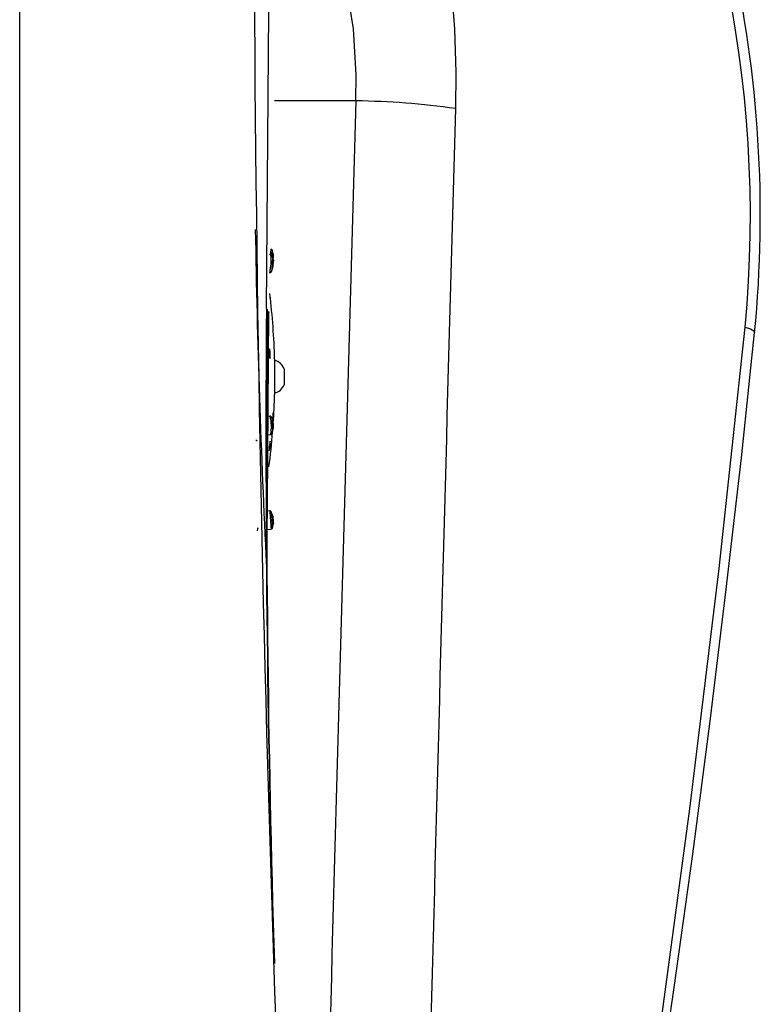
# Model space of a CAD drawing. Header units: millimetres. Extents: x 4906.17 to 4907.31, y 4759.5 to 4761.8.
# Tile 15 of 39: x 4906.44 to 4906.54, y 4760.49 to 4760.63. Entities that reach past the tile are written whole.
import ezdxf

# ---------------------------------------------------------------- set-up
doc = ezdxf.new("R2010")
doc.units = ezdxf.units.MM
doc.layers.add('SANINDUSA', color=3, linetype='Continuous')

msp = doc.modelspace()

# ---------------------------------------------------------------- linework, layer by layer
at = {"layer": 'SANINDUSA'}
for p, q in [((4906.438822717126, 4760.249364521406), (4906.438822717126, 4760.669430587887)), ((4906.484775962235, 4760.615201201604), (4906.473675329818, 4760.615214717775)), ((4906.473175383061, 4760.594198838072), (4906.472965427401, 4760.594211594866)), ((4906.473506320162, 4760.593421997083), (4906.473358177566, 4760.594014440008)), ((4906.473502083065, 4760.594158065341), (4906.473358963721, 4760.59476352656)), ((4906.472791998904, 4760.586404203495), (4906.472871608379, 4760.586289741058)), ((4906.473680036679, 4760.579884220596), (4906.473680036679, 4760.575084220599)), ((4906.474958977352, 4760.578564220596), (4906.474958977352, 4760.576404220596)), ((4906.473066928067, 4760.572083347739), (4906.472771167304, 4760.572075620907)), ((4906.47346821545, 4760.571330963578), (4906.473275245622, 4760.57189982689)), ((4906.472753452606, 4760.569574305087), (4906.473132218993, 4760.569584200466)), ((4906.473331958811, 4760.569780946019), (4906.473493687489, 4760.570356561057)), ((4906.473088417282, 4760.568588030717), (4906.47308395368, 4760.568678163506)), ((4906.473003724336, 4760.55915341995), (4906.472679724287, 4760.559128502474)), ((4906.473433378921, 4760.558425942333), (4906.473197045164, 4760.559033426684)), ((4906.473368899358, 4760.556823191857), (4906.473511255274, 4760.557437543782)), ((4906.472662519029, 4760.556619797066), (4906.473195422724, 4760.55666078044)), ((4906.472557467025, 4760.551663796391), (4906.472627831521, 4760.551562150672))]:
    msp.add_line(p, q, dxfattribs=at)
at = {"layer": 'SANINDUSA', "flags": 128}
for points in [[(4906.484775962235, 4760.615201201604), (4906.484823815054, 4760.618755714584), (4906.484441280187, 4760.625041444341), (4906.483449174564, 4760.631293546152), (4906.48186878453, 4760.637292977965), (4906.479783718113, 4760.642779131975), (4906.477406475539, 4760.647381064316), (4906.47478454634, 4760.651147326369), (4906.474413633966, 4760.651527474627)], [(4906.497801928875, 4760.630889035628), (4906.498247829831, 4760.625033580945), (4906.498436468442, 4760.619101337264), (4906.498390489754, 4760.614155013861)], [(4906.472557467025, 4760.586818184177), (4906.472866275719, 4760.627412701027)], [(4906.473511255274, 4760.594082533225), (4906.47350833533, 4760.594158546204), (4906.473500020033, 4760.594160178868), (4906.47348757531, 4760.594087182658), (4906.47347289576, 4760.593950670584), (4906.473458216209, 4760.593771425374), (4906.473448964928, 4760.593631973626)], [(4906.47323342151, 4760.591851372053), (4906.473264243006, 4760.591933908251), (4906.473443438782, 4760.592426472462), (4906.473448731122, 4760.592441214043)], [(4906.473506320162, 4760.593421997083), (4906.47350833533, 4760.593409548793), (4906.473511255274, 4760.593322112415)], [(4906.473073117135, 4760.588340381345), (4906.473085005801, 4760.588250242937), (4906.473087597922, 4760.588234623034)], [(4906.47262782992, 4760.551561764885), (4906.472687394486, 4760.560246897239), (4906.472871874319, 4760.586295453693)], [(4906.501957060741, 4760.333255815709), (4906.504246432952, 4760.347129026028), (4906.508854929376, 4760.375078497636), (4906.513446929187, 4760.403263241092), (4906.517969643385, 4760.431734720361), (4906.522353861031, 4760.460434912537), (4906.526537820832, 4760.489343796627), (4906.530459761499, 4760.51844135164), (4906.534470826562, 4760.551258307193), (4906.538004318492, 4760.584285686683)], [(4906.538004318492, 4760.584285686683), (4906.538747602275, 4760.584020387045), (4906.539197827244, 4760.583766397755), (4906.539335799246, 4760.583534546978), (4906.539335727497, 4760.583533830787)], [(4906.502467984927, 4760.332018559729), (4906.505139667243, 4760.347952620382), (4906.508161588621, 4760.365980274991), (4906.511188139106, 4760.384133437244), (4906.514198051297, 4760.402378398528), (4906.517170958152, 4760.420685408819), (4906.520087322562, 4760.439027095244), (4906.522928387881, 4760.457377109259), (4906.525676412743, 4760.475710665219), (4906.528314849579, 4760.494004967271), (4906.530828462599, 4760.512239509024), (4906.533203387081, 4760.530396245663), (4906.535427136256, 4760.548459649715), (4906.53748856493, 4760.566416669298), (4906.539301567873, 4760.583536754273)], [(4906.472983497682, 4760.580117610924), (4906.473010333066, 4760.580026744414), (4906.473036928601, 4760.580007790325), (4906.473060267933, 4760.58006305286), (4906.473077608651, 4760.580185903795), (4906.473087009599, 4760.580361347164), (4906.473087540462, 4760.58056880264), (4906.473079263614, 4760.580785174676), (4906.473063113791, 4760.580987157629), (4906.47304079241, 4760.581152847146), (4906.473033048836, 4760.581193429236), (4906.473006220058, 4760.581284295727), (4906.472979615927, 4760.581303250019), (4906.472956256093, 4760.58124798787), (4906.472938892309, 4760.581125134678), (4906.472929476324, 4760.580949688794), (4906.4729289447, 4760.580742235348), (4906.472937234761, 4760.580525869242), (4906.472953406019, 4760.58032389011), (4906.472975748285, 4760.580158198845), (4906.472983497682, 4760.580117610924)], [(4906.473511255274, 4760.571904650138), (4906.47350833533, 4760.572098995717), (4906.473500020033, 4760.572284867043), (4906.47348757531, 4760.57243396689), (4906.47347289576, 4760.57252359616), (4906.473458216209, 4760.572540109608), (4906.473445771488, 4760.572480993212), (4906.473437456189, 4760.572355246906), (4906.473434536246, 4760.572182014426), (4906.473437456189, 4760.571987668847), (4906.473445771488, 4760.571801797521), (4906.473458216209, 4760.571652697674), (4906.47347289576, 4760.571563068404), (4906.47348757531, 4760.571546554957), (4906.473500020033, 4760.571605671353), (4906.47350833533, 4760.571731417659), (4906.473511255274, 4760.571904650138)], [(4906.471123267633, 4760.568853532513), (4906.471194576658, 4760.568792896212), (4906.471289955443, 4760.568719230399)], [(4906.473073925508, 4760.568693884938), (4906.473071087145, 4760.568698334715), (4906.473051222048, 4760.568646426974), (4906.473026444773, 4760.568527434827), (4906.472999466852, 4760.568353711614), (4906.472973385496, 4760.568144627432), (4906.472951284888, 4760.567924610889), (4906.472935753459, 4760.567719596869), (4906.472928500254, 4760.567553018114), (4906.472928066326, 4760.567512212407), (4906.472932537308, 4760.5674220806), (4906.472942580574, 4760.567406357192)], [(4906.471385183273, 4760.556837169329), (4906.471350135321, 4760.556680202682), (4906.471289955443, 4760.556414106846)]]:
    msp.add_lwpolyline(points, dxfattribs=at)
at = {"layer": 'SANINDUSA'}
for centre, radius, start, end in [((4906.374136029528, 4760.599579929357), 0.1659382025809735, 354.4546111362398, 30.74857644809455), ((4906.377115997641, 4760.59939555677), 0.1615962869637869, 354.6347883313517, 30.15082464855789), ((4911.163140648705, 4760.657115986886), 4.692317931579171, 180, 183.4571104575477), ((4906.483501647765, 4760.50950877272), 0.1057001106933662, 81.90242762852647, 89.30922864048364), ((4907.878360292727, 4760.621302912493), 1.407526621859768, 180.9642094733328, 182.8359371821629), ((4906.46396153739, 4760.593506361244), 0.009239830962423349, 348.7479789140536, 4.298047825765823), ((4906.476753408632, 4760.594099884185), 0.003672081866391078, 166.7548878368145, 178.3680375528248), ((4906.473179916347, 4760.594752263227), 0.0001872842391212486, 3.77178964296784, 91.41675729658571), ((4906.473165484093, 4760.593994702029), 0.0002025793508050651, 4.602197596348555, 86.80321185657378), ((4906.464556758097, 4760.594234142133), 0.008955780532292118, 355.2608962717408, 359.0300157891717), ((4906.467845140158, 4760.593289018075), 0.00566621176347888, 351.3366650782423, 0.3346463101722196), ((4906.47304416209, 4760.591900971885), 0.000196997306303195, 264.0335612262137, 350.6522429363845), ((4906.419119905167, 4760.582105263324), 0.05431488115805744, 6.474785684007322, 7.168472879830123), ((4906.380585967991, 4760.577484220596), 0.09312499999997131, 1.476779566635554, 6.970804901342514), ((4908.724615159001, 4760.56885922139), 2.252129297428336, 179.5431062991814, 181.8213088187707), ((4908.71627862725, 4760.566567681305), 2.243705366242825, 179.4854929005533, 181.7701073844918), ((4906.473261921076, 4760.577964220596), 0.001800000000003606, 19.47122063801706, 76.56827816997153), ((4906.473261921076, 4760.577004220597), 0.001800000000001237, 283.4317218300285, 340.5287793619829), ((4906.380585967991, 4760.577484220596), 0.0931250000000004, 356.0921207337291, 358.5232204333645), ((4906.467246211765, 4760.57068085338), 0.005987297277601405, 349.4459344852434, 13.54712142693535), ((4906.473069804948, 4760.571862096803), 0.0002191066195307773, 7.546128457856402, 90.69710717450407), ((4906.47016120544, 4760.570784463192), 0.003351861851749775, 358.115936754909, 9.383615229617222), ((4906.380585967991, 4760.577484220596), 0.09312499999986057, 352.4093250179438, 355.3555833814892), ((4906.473130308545, 4760.569801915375), 0.0002154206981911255, 270.0983390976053, 1.883693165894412), ((4906.471944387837, 4760.570601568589), 0.001568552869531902, 351.0136168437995, 2.656333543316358), ((4906.467915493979, 4760.568609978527), 0.005172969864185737, 346.4947040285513, 359.756905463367), ((4906.473019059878, 4760.558954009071), 0.000199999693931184, 4.396711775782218, 94.39763246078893), ((4906.649037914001, 4760.571437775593), 0.1764622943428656, 183.9918526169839, 184.8035877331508), ((4906.495076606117, 4760.559436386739), 0.02166526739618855, 182.6516438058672, 185.2954845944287), ((4906.47318008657, 4760.556860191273), 0.0001999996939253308, 274.3978078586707, 4.397880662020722)]:
    msp.add_arc(centre, radius, start, end, dxfattribs=at)
for centre, major_axis, ratio, start_param, end_param in [((4906.839084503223, 4758.446572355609), (-0.006733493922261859, 5.477993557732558), 0.0699053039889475, 1.163684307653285, 1.204682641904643), ((4906.838822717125, 4758.445526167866), (-0.006467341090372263, 5.477993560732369), 0.06716750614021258, 1.163690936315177, 1.204689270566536), ((4906.838822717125, 4760.11585681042), (0.006467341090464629, 5.477993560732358), 0.06716750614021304, 1.484871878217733, 1.491235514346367)]:
    msp.add_ellipse(centre, major_axis=major_axis, ratio=ratio, start_param=start_param, end_param=end_param, dxfattribs=at)
for points, knots in [([(4906.473375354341, 4760.593812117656), (4906.473374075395, 4760.59370998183), (4906.4733715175, 4760.59350571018), (4906.47335186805, 4760.593077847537), (4906.47332371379, 4760.592637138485), (4906.473290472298, 4760.592244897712), (4906.473258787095, 4760.591962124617), (4906.47324302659, 4760.591898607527), (4906.473236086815, 4760.591870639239)], [0, 0, 0, 0, 0.1728083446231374, 0.3456166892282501, 0.5184250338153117, 0.6912333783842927, 0.8640417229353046, 1, 1, 1, 1]), ([(4906.473367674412, 4760.594764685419), (4906.473362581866, 4760.594776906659), (4906.47335202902, 4760.594802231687), (4906.473323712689, 4760.59462572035), (4906.473297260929, 4760.594394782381), (4906.473282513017, 4760.594209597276), (4906.473278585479, 4760.594160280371)], [0, 0, 0, 0, 0.2828894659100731, 0.5862076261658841, 0.8898023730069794, 1, 1, 1, 1]), ([(4906.473366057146, 4760.594010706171), (4906.47336704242, 4760.594009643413), (4906.473374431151, 4760.594001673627), (4906.473374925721, 4760.593900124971), (4906.473375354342, 4760.593812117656)], [0, 0, 0, 0, 0.133348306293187, 1, 1, 1, 1]), ([(4906.473285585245, 4760.571890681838), (4906.473287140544, 4760.571888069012), (4906.473299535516, 4760.571867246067), (4906.473323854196, 4760.571669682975), (4906.473351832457, 4760.57132618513), (4906.47337153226, 4760.570888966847), (4906.47337408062, 4760.570605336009), (4906.473375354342, 4760.570463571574)], [0, 0, 0, 0, 0.03465998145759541, 0.2762230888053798, 0.5177042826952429, 0.7589388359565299, 1, 1, 1, 1]), ([(4906.473375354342, 4760.570463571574), (4906.473373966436, 4760.57033523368), (4906.473371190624, 4760.570078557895), (4906.473357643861, 4760.569855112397), (4906.473345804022, 4760.569817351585), (4906.473343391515, 4760.569809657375)], [0, 0, 0, 0, 0.4432809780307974, 0.8865619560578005, 1, 1, 1, 1]), ([(4906.473205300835, 4760.559026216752), (4906.473206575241, 4760.559004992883), (4906.473209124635, 4760.558962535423), (4906.473228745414, 4760.558695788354), (4906.473256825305, 4760.558323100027), (4906.473290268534, 4760.557885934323), (4906.473323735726, 4760.557454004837), (4906.473351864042, 4760.557096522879), (4906.473371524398, 4760.556853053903), (4906.473374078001, 4760.556829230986), (4906.473375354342, 4760.556817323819)], [0, 0, 0, 0, 0.1248183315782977, 0.2496938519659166, 0.374656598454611, 0.4997335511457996, 0.6249185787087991, 0.7500610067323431, 0.8750755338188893, 1, 1, 1, 1])]:
    msp.add_open_spline(points, degree=3, knots=knots, dxfattribs=at)

doc.saveas('drawing.dxf')
